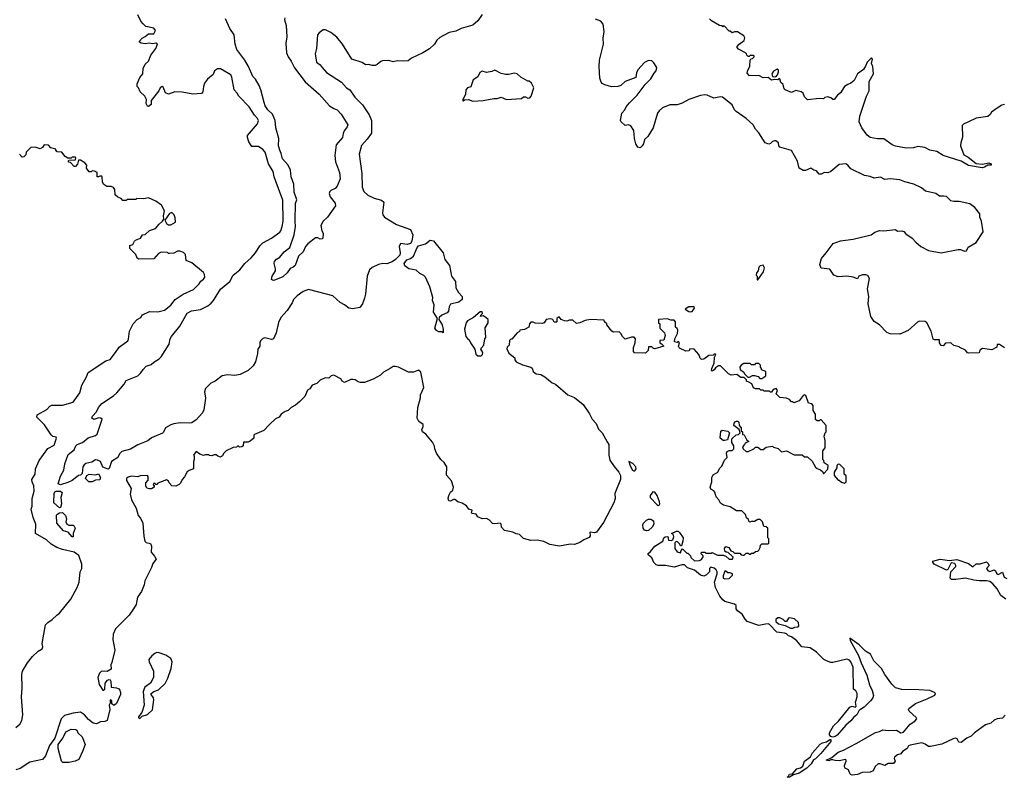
# Model space of a CAD drawing. Extents: x 1966327 to 2147849, y 395140 to 552178.
# Tile 9 of 256: x 2014780 to 2024072, y 432074 to 439227. Entities that reach past the tile are written whole.
import ezdxf

# ---------------------------------------------------------------- set-up
doc = ezdxf.new("R2010")
doc.units = 0

msp = doc.modelspace()

# ---------------------------------------------------------------- linework, layer by layer
at = {"layer": '0CON20XD'}
for points in [[(2018221.5, 437361.5), (2018335, 437292.5), (2018468.6, 437245), (2018489.1, 437195), (2018479.6, 437135), (2018469.1, 437115), (2018435.7, 437105.7), (2018375, 437113.3), (2018361.1, 437085), (2018369.7, 437025), (2018366.1, 437003.9), (2018326.9, 436963.1), (2018295, 436940.7), (2018245, 436921.5), (2018205.7, 436924.3), (2018165, 436915.7), (2018105, 436886), (2018082.5, 436865), (2018060, 436805), (2018043.8, 436636.2), (2018035, 436596.7), (2018015.4, 436544.6), (2017989.1, 436510.9), (2017925, 436497.4), (2017885, 436503.5), (2017845.9, 436535.9), (2017805, 436555.5), (2017735, 436619.4), (2017675, 436635.4), (2017505, 436678.2), (2017455, 436659.6), (2017399.5, 436620.5), (2017365, 436584.2), (2017352.9, 436555), (2017305, 436480), (2017243.4, 436416.6), (2017222.2, 436367.8), (2017200.5, 436269.5), (2017175.5, 436214.5), (2017155, 436208.1), (2017095, 436223.5), (2017075, 436216.5), (2017054.2, 436195.8), (2017046.9, 436175), (2017047.5, 436145), (2017028.8, 436115), (2017025.4, 436074.6), (2017005.6, 435995.6), (2016985, 435957.8), (2016935, 435916.4), (2016861.5, 435878.5), (2016811.7, 435868.3), (2016745, 435873.8), (2016692, 435865), (2016625, 435814.6), (2016584.2, 435795.8), (2016534.4, 435745.6), (2016525.6, 435715), (2016532.2, 435655), (2016519.2, 435545), (2016505, 435514.3), (2016445, 435448), (2016405, 435422), (2016385, 435416.2), (2016295, 435419.4), (2016235, 435412.5), (2016205, 435402.5), (2016155, 435372.5), (2016137.6, 435332.4), (2016126.9, 435323.1), (2016025, 435278), (2015988.1, 435251.9), (2015895.5, 435214.5), (2015825, 435172), (2015745, 435150), (2015722.3, 435127.7), (2015705.6, 435095), (2015646.2, 435055), (2015625, 434990), (2015615, 434982.5), (2015565, 435002.5), (2015541.4, 435055), (2015515, 435068.5), (2015495, 435070.6), (2015460.8, 435049.2), (2015404.2, 435035.8), (2015389.5, 435025), (2015377.5, 435005), (2015368.3, 434941.7), (2015355, 434927.5), (2015335, 434923.3), (2015319.1, 434910.9), (2015275, 434876), (2015235, 434858), (2015165, 434836.2), (2015144, 434845), (2015165, 434917.5), (2015198, 434975), (2015206.9, 435035), (2015239.1, 435120.9), (2015295, 435167.5), (2015311.5, 435205), (2015323.1, 435215), (2015373.1, 435235), (2015425, 435278.9), (2015495, 435302.5), (2015510, 435315), (2015557, 435457), (2015546.4, 435466.4), (2015528.3, 435468.3), (2015480.9, 435450.9), (2015460.8, 435465), (2015468, 435485), (2015506.2, 435525), (2015524.4, 435565), (2015555, 435602), (2015665.6, 435674.4), (2015697, 435703), (2015766.7, 435785), (2015785, 435820), (2015894.4, 435865.6), (2015925, 435894.2), (2015944.1, 435925.9), (2015975, 435956.2), (2016019.8, 435970.2), (2016046.2, 435995), (2016095.3, 436024.7), (2016114.7, 436045.3), (2016190, 436165), (2016201.5, 436215), (2016212.1, 436235), (2016291.1, 436335), (2016361.4, 436455), (2016401.5, 436478.5), (2016485, 436491.5), (2016555, 436524.2), (2016588.4, 436551.6), (2016610.4, 436575), (2016675, 436684.4), (2016764.3, 436755), (2016795.6, 436815), (2016856.5, 436865), (2016903.5, 436925), (2016965, 436980), (2017005.3, 437024.7), (2017047.7, 437092.3), (2017075, 437118.9), (2017155.8, 437165), (2017235, 437220.8), (2017244.7, 437235), (2017258.6, 437275), (2017266.3, 437323.7), (2017262.4, 437522.4), (2017182.6, 437742.6), (2017171.4, 437795), (2017128.9, 437865), (2017096.1, 437976.1), (2017075, 438000.8), (2017035, 438028.6), (2016971.2, 438031.2), (2016941.4, 438075), (2016929.2, 438115), (2016930.8, 438135), (2017025, 438243.8), (2017032.5, 438275), (2017024.4, 438294.4), (2016997.5, 438325), (2016946, 438405), (2016849.2, 438505), (2016833.8, 438535), (2016803.3, 438565), (2016783.3, 438685), (2016773.3, 438705), (2016675, 438762.5), (2016647, 438763), (2016620, 438745), (2016605, 438710), (2016552.5, 438665), (2016525, 438627.5), (2016513.9, 438596.1), (2016507.5, 438545), (2016495, 438530), (2016415, 438523.8), (2016315, 438543.3), (2016245, 438546.2), (2016185, 438523.3), (2016155, 438537.5), (2016135, 438590), (2016125, 438597.5), (2016107, 438583), (2016093.8, 438555), (2016022.5, 438465), (2016022.5, 438425), (2015995, 438407.5), (2015985, 438410), (2015972.5, 438435), (2015977.5, 438475), (2015960, 438505), (2015916.4, 438546.4), (2015900, 438585), (2015890, 438595), (2015888.3, 438621.7), (2015915, 438680), (2015943.3, 438716.7), (2015946.6, 438766.6), (2015963.3, 438806.7), (2015996.8, 438835), (2016018.5, 438891.5), (2016064.2, 438955), (2016079.2, 438995), (2016065, 439004.3), (2016035, 438998.8), (2016005, 439005.4), (2015965, 439000.6), (2015925.9, 439005.9), (2015910, 439015), (2015910, 439025), (2015935, 439053.8), (2015965, 439068), (2015995, 439092.5), (2016045, 439092.9), (2016063.3, 439125), (2016045.9, 439145.9), (2015971.7, 439161.7), (2015945, 439187.5), (2015923.9, 439213.9), (2015894.1, 439274.1)], [(2017283.3, 439245), (2017280.5, 439225), (2017293.6, 439173.6), (2017300.8, 439065), (2017290.9, 439005), (2017298.6, 438915), (2017313.3, 438875), (2017343.3, 438835), (2017374.1, 438774.1), (2017475, 438641.4), (2017605, 438522.5), (2017703.8, 438415), (2017745, 438387.5), (2017775, 438376), (2017812.9, 438335), (2017875.7, 438235), (2017870.8, 438215), (2017841.4, 438178.6), (2017831.7, 438151.7), (2017825, 438115.8), (2017768.1, 438045), (2017754.4, 437945), (2017759.2, 437885), (2017798.1, 437785), (2017804, 437725), (2017775, 437656.7), (2017755.8, 437634.2), (2017717.5, 437615), (2017706.4, 437603.6), (2017701.2, 437585), (2017708.8, 437555), (2017756.7, 437495), (2017759.3, 437470.7), (2017685, 437362.5), (2017643.9, 437326.1), (2017622.5, 437285), (2017630, 437235), (2017643, 437213), (2017640, 437165), (2017633.3, 437156.7), (2017615, 437156.2), (2017595, 437166), (2017572.7, 437167.3), (2017497.9, 437112.1), (2017478, 437085), (2017455.5, 437034.5), (2017410, 436995), (2017380, 436905), (2017360.7, 436889.3), (2017332, 436878), (2017305, 436836.7), (2017265, 436800), (2017180, 436765), (2017166.4, 436766.4), (2017157.5, 436775), (2017163.3, 436805), (2017193.3, 436855), (2017193.8, 436875), (2017182, 436925), (2017186.2, 436945), (2017203.3, 436965), (2017233.8, 436985), (2017275, 437034), (2017328, 437075), (2017371.9, 437195), (2017384.1, 437275.9), (2017379.2, 437325), (2017382.9, 437495), (2017396, 437525), (2017369.7, 437599.7), (2017367.5, 437675), (2017340.7, 437745), (2017336.9, 437805), (2017312.5, 437852.5), (2017260.7, 437915), (2017248.4, 437965), (2017233.9, 437995), (2017223.9, 438035), (2017225.2, 438105.2), (2017198.2, 438205), (2017190.5, 438275), (2017166.7, 438335), (2017123.1, 438375), (2017097.1, 438415), (2017085.8, 438445.8), (2017055.2, 438565.1), (2017039.2, 438605), (2017005.4, 438665.4), (2016980.5, 438690.5), (2016939.2, 438785), (2016904.6, 438845), (2016830, 438945), (2016814.5, 438995), (2016805.5, 439085.5), (2016764.4, 439145), (2016722, 439235)], [(2019143.7, 439276.3), (2019104.3, 439215.7), (2019055, 439173.9), (2018946, 439144), (2018895, 439118.2), (2018834.5, 439105.5), (2018745, 439058.2), (2018716.5, 439033.5), (2018694.7, 438995.3), (2018647.2, 438952.8), (2018585, 438913.3), (2018476.2, 438865), (2018445, 438839.4), (2018405.6, 438834.4), (2018345, 438838.8), (2018305, 438828.1), (2018265, 438841.3), (2018205, 438840.1), (2018186.7, 438833.3), (2018155, 438802.6), (2018134.6, 438794.6), (2018105, 438793.3), (2018075, 438804.3), (2018045, 438801.1), (2018013.1, 438823.1), (2017915, 438852.9), (2017825, 438997.5), (2017773.6, 439063.6), (2017715, 439105.8), (2017665, 439130), (2017645, 439130), (2017605, 439103.8), (2017592, 439085), (2017580.8, 438955), (2017567.8, 438905), (2017582.5, 438825), (2017615, 438800), (2017634.4, 438775), (2017675, 438728.6), (2017817.6, 438637.6), (2017863.3, 438585), (2017895.8, 438565), (2017943.1, 438495), (2018015, 438424.2), (2018079.6, 438329.6), (2018098.9, 438275), (2018099.1, 438155), (2018060.5, 438099.5), (2018005, 438038), (2017983, 437957), (2018009.4, 437775), (2018012.9, 437645), (2018028.8, 437605), (2018065, 437570.8), (2018125, 437542.5), (2018195, 437524), (2018217.5, 437505), (2018202.5, 437405), (2018206, 437385), (2018221.5, 437361.5)], [(2024075, 436127.5), (2024025, 436160), (2024005, 436160), (2024000, 436135), (2023955, 436110), (2023867, 436123), (2023841.7, 436108.3), (2023835, 436083.3), (2023735, 436080), (2023725, 436082.5), (2023705, 436106.7), (2023651.7, 436131.7), (2023645, 436140), (2023595, 436150), (2023567, 436177), (2023518.3, 436171.7), (2023495, 436147.5), (2023475, 436152.5), (2023460, 436175), (2023460, 436205), (2023414.2, 436204.2), (2023400, 436210), (2023381.2, 436285), (2023340, 436365), (2023323.6, 436376.4), (2023275, 436380.8), (2023255.7, 436374.3), (2023165, 436291.2), (2023085, 436258.8), (2022995, 436261.2), (2022963.8, 436273.8), (2022895.6, 436345.6), (2022845, 436377.5), (2022813.3, 436425), (2022787, 436543), (2022792.3, 436612.3), (2022780, 436685), (2022798.8, 436785), (2022785, 436813.3), (2022765, 436819.2), (2022733, 436817), (2022700, 436805), (2022685, 436780), (2022646.4, 436796.4), (2022585, 436806.7), (2022505, 436798.8), (2022462.5, 436815), (2022425, 436872.5), (2022345, 436882.5), (2022331.2, 436915), (2022346.4, 436973.6), (2022392, 437025), (2022456.2, 437115), (2022525, 437138.1), (2022645.5, 437154.5), (2022814.1, 437195.9), (2022850.3, 437219.7), (2022895, 437236.7), (2022935, 437233.8), (2023045, 437247.5), (2023065, 437230), (2023105, 437232.5), (2023125, 437227.5), (2023142.5, 437205), (2023202.5, 437165), (2023235.8, 437125.8), (2023285, 437086.2), (2023355, 437046.9), (2023475, 437024.4), (2023635, 437057.5), (2023657, 437057), (2023695, 437041.1), (2023713.8, 437045), (2023731.4, 437078.6), (2023805.7, 437124.3), (2023872.5, 437225), (2023857.5, 437325), (2023841.7, 437361.7), (2023840, 437395), (2023793, 437453), (2023745, 437488.8), (2023645, 437511.2), (2023595, 437510), (2023567.5, 437517.5), (2023525, 437556.7), (2023498.3, 437561.7), (2023460.7, 437560.7), (2023425, 437586.7), (2023328.3, 437608.3), (2023289.7, 437639.7), (2023217.5, 437675), (2023132.5, 437695), (2023085, 437715.7), (2022994.5, 437725.5), (2022945, 437717.1), (2022905, 437738.9), (2022845, 437730), (2022805, 437748), (2022752.5, 437755), (2022625, 437818.8), (2022594.4, 437855), (2022575, 437867.3), (2022515, 437860), (2022436.4, 437793.6), (2022405, 437781.2), (2022375, 437783.3), (2022345, 437770), (2022325, 437767.5), (2022300.7, 437800.7), (2022275, 437806.7), (2022245, 437823.8), (2022195, 437804), (2022175, 437803.3), (2022136.4, 437826.4), (2022121.7, 437891.7), (2022065, 437991.2), (2021954.1, 438024.1), (2021943.3, 438035), (2021940, 438065), (2021915, 438083.3), (2021903, 438083), (2021885, 438077.5), (2021865, 438057.5), (2021848.3, 438051.7), (2021815, 438066), (2021755, 438160), (2021724.2, 438194.2), (2021703.3, 438235), (2021636.2, 438295), (2021540.6, 438360.6), (2021526.6, 438376.6), (2021505, 438422.5), (2021412.5, 438495), (2021395, 438499.2), (2021330, 438485), (2021267.5, 438515), (2021245, 438518), (2021205, 438512), (2021095, 438473.8), (2021031.7, 438438.3), (2020985, 438423.8), (2020915, 438422), (2020845, 438394), (2020815, 438368), (2020799.2, 438345), (2020759.2, 438205), (2020707.5, 438125), (2020676.7, 438095), (2020666.2, 438055), (2020655, 438037.5), (2020635, 438017.5), (2020614.1, 438024.1), (2020593.3, 438055), (2020583, 438107), (2020575, 438180), (2020546.4, 438226.4), (2020525, 438233.3), (2020495, 438227.5), (2020452, 438265), (2020448.6, 438275), (2020463.8, 438345), (2020490.6, 438375), (2020504.6, 438405.4), (2020535, 438443.3), (2020606.7, 438515), (2020682.5, 438615), (2020735, 438667.5), (2020767, 438723), (2020786.1, 438743.9), (2020793.3, 438775), (2020765, 438820), (2020745, 438840), (2020715, 438842.5), (2020677, 438823), (2020615, 438752.5), (2020600, 438725), (2020595, 438680), (2020495, 438642.5), (2020453.9, 438606.1), (2020425, 438596.2), (2020365, 438594), (2020300.8, 438610.8), (2020277.5, 438625), (2020266.4, 438636.4), (2020253.9, 438673.9), (2020248, 438785), (2020252.5, 438845), (2020290, 438995), (2020286.1, 439053.9), (2020295.8, 439115), (2020286.7, 439185), (2020263.6, 439213.6), (2020215, 439231.2)], [(2021795, 438677.5), (2021755, 438700), (2021666.1, 438696.1), (2021645, 438722.5), (2021650.5, 438749.5), (2021670, 438785), (2021672.5, 438847.5), (2021681.7, 438858.3), (2021695, 438860), (2021710, 438875), (2021710, 438885), (2021705, 438890), (2021675, 438890), (2021665, 438880), (2021655, 438880), (2021641.7, 438891.7), (2021640, 438905), (2021630, 438915), (2021565, 438950), (2021550, 438965), (2021550, 438975), (2021570, 438995), (2021618.3, 439031.7), (2021622.5, 439055), (2021612.5, 439075), (2021555, 439112.5), (2021527, 439113), (2021503, 439103), (2021485, 439120), (2021475, 439120), (2021428.3, 439168.3), (2021415, 439160), (2021408.3, 439168.3), (2021385, 439172.5), (2021310, 439215), (2021290, 439235)], [(2024075, 438426.2), (2024049.3, 438420.7), (2023993.9, 438386.1), (2023952.5, 438355), (2023937.7, 438332.3), (2023915, 438313.3), (2023805, 438296.7), (2023732.5, 438262.5), (2023687.7, 438242.3), (2023675, 438227.5), (2023677.5, 438117.5), (2023661.4, 438065), (2023658.8, 438035), (2023690.7, 437950.7), (2023730.7, 437930.7), (2023805, 437868), (2023865, 437862), (2023925, 437876), (2023947.5, 437865), (2023947, 437853), (2023915, 437852.5), (2023885, 437833.8), (2023861.7, 437828.3), (2023735, 437850), (2023665, 437892.5), (2023495, 437943.8), (2023433.6, 437983.6), (2023370, 437995), (2023321.7, 438021.7), (2023255, 438030), (2023215, 438016.7), (2023145, 438015.7), (2023044.2, 438034.2), (2023015, 438046.2), (2022935, 438102.5), (2022875, 438102.5), (2022805, 438115.8), (2022777.5, 438137.5), (2022727.5, 438205), (2022702.3, 438262.3), (2022708.6, 438315), (2022771.2, 438505), (2022796.7, 438555), (2022797.5, 438645), (2022836.7, 438715), (2022832.5, 438785), (2022817.5, 438815), (2022826.7, 438855), (2022818.3, 438868.3), (2022777.5, 438825), (2022762.7, 438787.3), (2022741.7, 438758.3), (2022686.7, 438715), (2022655.9, 438654.1), (2022625, 438627.5), (2022595, 438616.7), (2022564.1, 438595.9), (2022525, 438536.7), (2022496.7, 438515), (2022465, 438472.5), (2022453, 438473), (2022435, 438490), (2022405, 438500), (2022378.3, 438491.7), (2022365, 438480), (2022325, 438482.5), (2022215, 438470), (2022185, 438500), (2022172.3, 438532.3), (2022156, 438546), (2022105, 438560), (2022065, 438541.2), (2022004.2, 438564.2), (2021994, 438575), (2021984.2, 438614.2), (2021962.5, 438635), (2021955, 438670), (2021945, 438670), (2021935, 438660), (2021905, 438662.5), (2021875, 438656.7), (2021842.3, 438682.3), (2021795, 438677.5)], [(2021915, 438686.7), (2021932.5, 438707.5), (2021942, 438735), (2021940, 438750), (2021929.3, 438759.3), (2021895, 438740.8), (2021876.9, 438715), (2021885, 438691.2), (2021915, 438686.7)], [(2019055, 438457.5), (2019155, 438463.3), (2019255, 438482.5), (2019285, 438482.5), (2019325, 438496.2), (2019375, 438473.8), (2019515, 438482.5), (2019535, 438497.5), (2019555, 438497.5), (2019575, 438487.5), (2019595, 438490), (2019606.4, 438503.6), (2019632.5, 438585), (2019609.3, 438629.3), (2019587, 438647), (2019575, 438647.5), (2019510, 438685), (2019475, 438717.5), (2019445, 438722.5), (2019395, 438710), (2019365, 438710), (2019325, 438720), (2019265, 438750), (2019235, 438737.5), (2019185, 438728.8), (2019145, 438740.8), (2019122.1, 438727.9), (2019103, 438687), (2019059.3, 438660.7), (2019036.4, 438593.6), (2019005, 438582.5), (2018990, 438565), (2018987.5, 438525), (2018960, 438465), (2018965, 438460), (2018978.3, 438471.7), (2019015, 438472.5), (2019055, 438457.5)], [(2015131.4, 433605), (2015155.5, 433624.5), (2015262.7, 433755), (2015323.3, 433865), (2015340, 433915), (2015351.3, 434015), (2015367, 434045), (2015366.6, 434086.6), (2015337.4, 434167.4), (2015295, 434198.9), (2015185, 434225.2), (2015131.9, 434245), (2015075.8, 434275), (2015034, 434315), (2014928.5, 434375), (2014932.5, 434465), (2014906.5, 434526.5), (2014890, 434605), (2014898.3, 434635), (2014897.2, 434705), (2014917.9, 434775), (2014914.6, 434825), (2014896.7, 434865), (2014894.5, 434885), (2014926.1, 434936.1), (2014930, 434985), (2014965, 435065.7), (2015045, 435178.8), (2015105, 435210), (2015127.3, 435275), (2015122.9, 435285), (2015093.1, 435293.1), (2015076.6, 435306.6), (2015015, 435401.5), (2014942, 435475), (2014944, 435495), (2015035, 435546.2), (2015065, 435578.8), (2015082.5, 435587.5), (2015185, 435586.5), (2015284, 435615), (2015347.1, 435705), (2015365.6, 435775), (2015412, 435855), (2015428, 435895), (2015592.4, 436007.6), (2015635, 436017.5), (2015683.8, 436085), (2015720, 436135), (2015800, 436195), (2015808.3, 436211.7), (2015816, 436285), (2015850, 436355), (2015890, 436395), (2015924.2, 436415.8), (2015940.5, 436439.5), (2016005, 436473.3), (2016085, 436468.8), (2016147.5, 436485), (2016207.6, 436532.4), (2016246.2, 436585), (2016323.1, 436636.9), (2016419.1, 436680.9), (2016475, 436732.5), (2016490.7, 436759.3), (2016515, 436777.5), (2016526.2, 436795), (2016525, 436820), (2016515, 436840), (2016405, 436932.5), (2016350, 436955), (2016345, 437010), (2016325, 437030), (2016291.7, 437041.7), (2016268.3, 437041.7), (2016235, 437022.5), (2016195, 437020), (2016185, 437020), (2016175, 437030), (2016115, 437032.5), (2016090.7, 437019.3), (2016045, 436970), (2015905, 436967.5), (2015890, 436975), (2015875, 437010), (2015818.3, 437068.3), (2015820, 437095), (2015846.4, 437103.6), (2015862.5, 437135), (2015873, 437147), (2015920, 437165), (2015940, 437195), (2015965, 437200), (2016005, 437237.5), (2016062.5, 437255), (2016095, 437296.7), (2016126.4, 437323.6), (2016140, 437345), (2016137.5, 437375), (2016146.1, 437423.9), (2016120, 437475), (2016065, 437513.3), (2015995, 437546.7), (2015953, 437537), (2015885, 437537.5), (2015875, 437530), (2015795, 437530), (2015785, 437520), (2015755, 437520), (2015738.3, 437538.3), (2015705, 437550), (2015680, 437575), (2015677.5, 437625), (2015665, 437642.5), (2015645, 437652.5), (2015603, 437653), (2015575, 437670), (2015563, 437693), (2015560, 437745), (2015555, 437750), (2015535, 437750), (2015525, 437742.5), (2015510, 437745), (2015510, 437785), (2015487, 437797), (2015465, 437800), (2015455, 437790), (2015435, 437790), (2015410, 437825), (2015412.5, 437855), (2015396.1, 437876.1), (2015355, 437900), (2015335, 437900), (2015327, 437863), (2015308.3, 437841.7), (2015295, 437840), (2015258.3, 437878.3), (2015241.7, 437881.7), (2015240, 437895), (2015245, 437900), (2015307.5, 437902.5), (2015310, 437925), (2015305, 437930), (2015275, 437930), (2015265, 437920), (2015235, 437920), (2015210, 437935), (2015177, 437977), (2015135, 437980), (2015120, 437995), (2015120, 438005), (2015075, 438017.5), (2015051.7, 438041.7), (2015010, 438045), (2014995, 438020), (2014975, 438007.5), (2014925, 438022.5), (2014885, 438020), (2014840, 437975), (2014838.3, 437951.7), (2014818.3, 437931.7), (2014805, 437930), (2014778.3, 437958.3)], [(2016205, 437290), (2016250, 437315), (2016247.5, 437355), (2016237.5, 437385), (2016215, 437406.7), (2016194.1, 437395.9), (2016150, 437335), (2016165, 437302.5), (2016185, 437290), (2016205, 437290)], [(2018775, 436270), (2018765, 436280), (2018735, 436280), (2018715, 436292.5), (2018697.5, 436315), (2018722.5, 436405), (2018684, 436465), (2018692.5, 436535), (2018676.2, 436575), (2018679.2, 436605), (2018651.4, 436705), (2018610, 436795), (2018592.5, 436812.5), (2018555, 436831.4), (2018522.4, 436862.4), (2018453.8, 436875), (2018415, 436903.8), (2018410, 436925), (2018435, 436960), (2018468.3, 436971.7), (2018496.9, 436993.1), (2018530.8, 437075), (2018545, 437092), (2018609.5, 437110.5), (2018655, 437146.7), (2018685, 437138.8), (2018775, 437026), (2018792.2, 436962.2), (2018837.5, 436905), (2018853.8, 436805), (2018892.9, 436755), (2018895.8, 436695.8), (2018921.2, 436651.2), (2018955, 436612.5), (2018956, 436585), (2018925, 436560), (2018845, 436541.2), (2018833, 436517), (2018825.5, 436474.5), (2018815, 436460), (2018762.9, 436437.1), (2018740, 436415), (2018736.7, 436395), (2018768.6, 436345), (2018776.4, 436303.6), (2018775, 436270)], [(2021745, 436770), (2021800, 436845), (2021810, 436885), (2021795, 436910), (2021768.3, 436901.7), (2021755, 436890), (2021750, 436855), (2021733, 436837), (2021730, 436815), (2021740, 436805), (2021740, 436770), (2021745, 436770)], [(2019135, 436052.5), (2019147.5, 436065), (2019150, 436085), (2019132.5, 436115), (2019133.6, 436126.4), (2019160, 436155), (2019170, 436215), (2019180, 436225), (2019173.6, 436316.4), (2019202.5, 436365), (2019200, 436395), (2019180, 436415), (2019155, 436430), (2019130, 436425), (2019131.7, 436438.3), (2019147.5, 436452.5), (2019145, 436470), (2019125, 436470), (2019063.8, 436416.2), (2019006.2, 436385), (2018994, 436365), (2018978, 436305), (2018991.2, 436235), (2019005, 436216.2), (2019023.3, 436205), (2019033.3, 436175), (2019076.1, 436116.1), (2019085, 436070), (2019105, 436052.5), (2019135, 436052.5)], [(2021115, 436468.8), (2021125, 436473.3), (2021147.5, 436505), (2021145, 436516.7), (2021093.9, 436516.1), (2021060, 436495), (2021095, 436473.3), (2021115, 436468.8)], [(2021660, 435805), (2021640, 435815), (2021638.3, 435828.3), (2021618.3, 435848.3), (2021585, 435850), (2021547, 435877), (2021495, 435870), (2021470, 435885), (2021395, 435960), (2021375, 435957.5), (2021345, 435940), (2021335, 435920), (2021315, 435910), (2021310, 435915), (2021312.5, 435935), (2021333.3, 435985), (2021338.3, 436041.7), (2021350, 436065), (2021345, 436070), (2021335, 436070), (2021325, 436060), (2021285, 436057.5), (2021235, 436022.5), (2021215, 436020), (2021201.7, 436031.7), (2021190, 436065), (2021145, 436117.5), (2021105, 436120), (2021098.3, 436101.7), (2021065, 436097.5), (2021007, 436127), (2020997.5, 436145), (2021007.5, 436175), (2020998.3, 436188.3), (2020985, 436180), (2020960, 436185), (2020962.5, 436215), (2020987.5, 436265), (2020990, 436295), (2020985, 436310), (2020970, 436325), (2020970, 436375), (2020955, 436390), (2020925, 436390), (2020895, 436402.5), (2020810, 436395), (2020810, 436365), (2020820, 436355), (2020820, 436315), (2020865, 436270), (2020872.5, 436245), (2020858.3, 436201.7), (2020821.7, 436198.3), (2020820, 436175), (2020838.3, 436168.3), (2020860, 436145), (2020775, 436120), (2020761.7, 436121.7), (2020745, 436137.5), (2020713, 436137), (2020710, 436105), (2020685, 436080), (2020581.7, 436081.7), (2020573.6, 436093.6), (2020573, 436133), (2020587.5, 436175), (2020590, 436215), (2020578.3, 436228.3), (2020555, 436230), (2020495, 436210), (2020467.5, 436235), (2020453.8, 436265), (2020438.6, 436278.6), (2020385, 436277.5), (2020367, 436287), (2020320, 436345), (2020320, 436355), (2020300, 436375), (2020295, 436390), (2020167, 436397), (2020115, 436387.5), (2020066.2, 436363.8), (2020035, 436360), (2020001.7, 436391.7), (2019968.3, 436391.7), (2019945, 436380), (2019923, 436383), (2019890, 436395), (2019875, 436420), (2019865, 436420), (2019850, 436405), (2019850, 436375), (2019845, 436370), (2019825, 436370), (2019810, 436395), (2019785, 436403.3), (2019750, 436395), (2019730, 436365), (2019711.7, 436358.3), (2019645, 436362.5), (2019625, 436372.5), (2019605, 436372.5), (2019592.5, 436355), (2019586.4, 436323.6), (2019545, 436302.5), (2019500, 436295), (2019496.4, 436283.6), (2019475, 436270), (2019425, 436210), (2019415, 436210), (2019401.7, 436198.3), (2019400, 436155), (2019380, 436135), (2019378.3, 436118.3), (2019395, 436080), (2019452.5, 436035), (2019452.5, 436015), (2019465, 435997.5), (2019525, 435967.5), (2019605, 435947.5), (2019616.2, 435936.2), (2019626.4, 435906.4), (2019641.7, 435891.7), (2019655, 435883.8), (2019698, 435878), (2019735, 435856.7), (2019805, 435798.8), (2019836.1, 435786.1), (2019952.5, 435685), (2020015, 435660), (2020096.2, 435595), (2020157.5, 435505), (2020184, 435455), (2020220, 435415), (2020241.3, 435361.3), (2020275.8, 435325), (2020325, 435242), (2020341.4, 435215), (2020338.8, 435115), (2020349.3, 435069.3), (2020388.9, 435008.9), (2020435.4, 434955), (2020448.6, 434925), (2020450, 434885), (2020396.2, 434753.8), (2020400.6, 434705), (2020387.1, 434665), (2020289.3, 434480.7), (2020225, 434390), (2020205, 434382.5), (2020165, 434390), (2020160, 434385), (2020162.5, 434355), (2020153, 434337), (2020103.9, 434316.1), (2020065, 434290), (2020015, 434273.3), (2019975, 434276.2), (2019875, 434256.7), (2019782.7, 434272.7), (2019725, 434302), (2019665, 434312), (2019605, 434311.2), (2019535, 434328.8), (2019496.5, 434366.5), (2019464.1, 434374.1), (2019435, 434390), (2019355, 434403.3), (2019326.2, 434435), (2019323.8, 434465), (2019315, 434473.8), (2019265, 434466.7), (2019241.2, 434471.2), (2019215, 434502.5), (2019185, 434517.5), (2019143, 434513), (2019105, 434532.5), (2019088.3, 434558.3), (2019050, 434565), (2019040, 434575), (2019048.3, 434581.7), (2019050, 434595), (2019020, 434605), (2018996.4, 434636.4), (2018955, 434663.3), (2018916.4, 434676.4), (2018886.4, 434696.4), (2018873.6, 434696.4), (2018845, 434680), (2018830, 434685), (2018822.5, 434705), (2018830, 434735), (2018844.2, 434765.8), (2018866.2, 434785), (2018873.8, 434815), (2018853.6, 434873.6), (2018808.3, 434928.3), (2018810, 435005), (2018785, 435047.5), (2018753.3, 435075), (2018712.5, 435135), (2018697.5, 435175), (2018695, 435200), (2018675, 435237.5), (2018613, 435313), (2018582.5, 435335), (2018576.7, 435355), (2018588.8, 435385), (2018586.2, 435405), (2018547.5, 435435), (2018530, 435465), (2018536.7, 435565), (2018563, 435657), (2018563.6, 435686.4), (2018592.5, 435755), (2018565, 435900), (2018545, 435917.5), (2018495, 435900), (2018450.7, 435900.7), (2018355, 435947.5), (2018325, 435952.5), (2018305, 435952.5), (2018276.7, 435933.3), (2018215, 435900), (2018185, 435872.5), (2018116.1, 435833.9), (2018035, 435802.5), (2017995, 435802.5), (2017975, 435807.5), (2017945, 435826.7), (2017925, 435830), (2017905, 435830), (2017845, 435802.5), (2017823.6, 435813.6), (2017810, 435835), (2017745, 435870), (2017720, 435865), (2017697, 435843), (2017663, 435847), (2017617, 435823), (2017585, 435792.5), (2017540, 435775), (2017518.3, 435741.7), (2017495, 435730), (2017470.7, 435669.3), (2017425, 435622.5), (2017383, 435587), (2017342.5, 435565), (2017315, 435537.5), (2017285, 435526.7), (2017248.3, 435501.7), (2017227.5, 435475), (2017195, 435457.5), (2017135, 435403.3), (2017085, 435347.5), (2016995, 435310), (2016990, 435305), (2016990, 435275), (2016955, 435247.5), (2016935, 435237.5), (2016891.7, 435238.3), (2016890, 435205), (2016877, 435193), (2016855, 435190), (2016845, 435200), (2016835, 435200), (2016827.5, 435192.5), (2016795, 435187.5), (2016730, 435155), (2016705, 435130), (2016695, 435110), (2016675, 435097.5), (2016650, 435105), (2016635, 435120), (2016615, 435120), (2016595, 435110), (2016573, 435113), (2016565, 435120), (2016535, 435120), (2016515, 435112.5), (2016480, 435125), (2016445, 435150), (2016420, 435115), (2016427.5, 435105), (2016427.5, 435075), (2016420, 435055), (2016420, 434985), (2016378.3, 434971.7), (2016360.7, 434959.3), (2016335, 434910), (2016313, 434887), (2016298.3, 434851.7), (2016285, 434837.5), (2016255, 434822.5), (2016215, 434827.5), (2016190, 434855), (2016185, 434870), (2016165, 434882.5), (2016085, 434850), (2016075, 434840), (2016065, 434840), (2016055, 434850), (2016041.7, 434848.3), (2016040, 434835), (2016048.3, 434828.3), (2016050, 434815), (2016025, 434797.5), (2016005, 434797.5), (2015980, 434805), (2015970, 434825), (2015970, 434855), (2015991.7, 434878.3), (2015992.5, 434915), (2015985, 434922.5), (2015918.3, 434921.7), (2015895, 434910), (2015835.8, 434915.8), (2015803, 434907), (2015787.5, 434895), (2015787.1, 434877.1), (2015831.2, 434801.2), (2015824.1, 434745.9), (2015833.8, 434695), (2015878.8, 434615), (2015896.7, 434545), (2015920.5, 434520.5), (2015942.9, 434475), (2015951.8, 434351.8), (2015961.4, 434305), (2015975, 434290.8), (2016015, 434282.5), (2016023.8, 434255), (2016020.9, 434200.9), (2016053.2, 434163.2), (2016066.7, 434135), (2016036.2, 434093.8), (2016023.3, 434055), (2015962.1, 433927.9), (2015955, 433890), (2015930.7, 433829.3), (2015890.5, 433775), (2015878.9, 433705), (2015855.7, 433664.3), (2015812.1, 433605), (2015685, 433475.4), (2015660.8, 433425), (2015657.9, 433375), (2015677.3, 433275), (2015651, 433159), (2015640.2, 433135), (2015644.8, 433095), (2015605, 433072.9), (2015565, 433076.7), (2015548, 433072), (2015533.9, 433056.1), (2015516.9, 433015), (2015528.9, 432948.9), (2015565, 432895.7), (2015575, 432895.7), (2015583, 432907), (2015587.2, 432962.8), (2015608.1, 432991.9), (2015625, 432998.9), (2015635, 432994.4), (2015640.6, 432980.6), (2015643.6, 432923.6), (2015695, 432920), (2015715, 432910), (2015725, 432896.7), (2015732.9, 432875), (2015731.4, 432855), (2015695, 432770), (2015675, 432754), (2015664.3, 432754.3), (2015650.7, 432769.3), (2015648.8, 432795), (2015634.3, 432805), (2015633.3, 432775), (2015625.6, 432754.4), (2015631.8, 432715), (2015605, 432610), (2015585, 432600.8), (2015541.8, 432598.2), (2015505, 432580), (2015475, 432585.7), (2015430.7, 432620.7), (2015393.1, 432665), (2015355, 432688.5), (2015285, 432681.2), (2015203.8, 432656.2), (2015172.1, 432625), (2015111.5, 432445), (2015060.9, 432375), (2015022.3, 432277.7), (2014995, 432242.8), (2014875, 432217.1), (2014783.6, 432156.4), (2014745, 432143.1)], [(2021785, 435840), (2021820, 435865), (2021820, 435905), (2021781.7, 435921.7), (2021780, 435935), (2021770, 435945), (2021770, 435965), (2021755, 435980), (2021725, 435980), (2021715, 435970), (2021685, 435970), (2021675, 435980), (2021615, 435982.5), (2021587.5, 435965), (2021577.5, 435945), (2021580, 435925), (2021615, 435900), (2021620, 435885), (2021651.7, 435851.7), (2021667, 435853), (2021695, 435867.5), (2021715, 435867.5), (2021748.3, 435858.3), (2021765, 435840), (2021785, 435840)], [(2024080.1, 432659.9), (2024055, 432631.1), (2024005, 432625.8), (2023975.6, 432615), (2023943.8, 432586.2), (2023895, 432569.5), (2023790.4, 432495), (2023757.9, 432462.1), (2023717.4, 432442.6), (2023665, 432402.9), (2023641.2, 432405), (2023627.5, 432437.5), (2023615, 432444), (2023595, 432440), (2023482.1, 432387.9), (2023375, 432363.5), (2023355, 432365.5), (2023326.6, 432386.6), (2023295, 432399.8), (2023182.2, 432377.8), (2023169, 432371), (2023155, 432344.8), (2023112, 432318), (2023095, 432294.5), (2023065, 432286.2), (2023036, 432265), (2023031.7, 432251.7), (2023043.3, 432225), (2023026.7, 432205), (2022975, 432203.3), (2022945, 432186.7), (2022901.7, 432201.7), (2022880.2, 432199.8), (2022853.2, 432176.8), (2022835.8, 432135), (2022805, 432122.2), (2022731.7, 432118.3), (2022685, 432101.2), (2022635, 432093.3), (2022620.7, 432100.7), (2022607, 432127), (2022600, 432145), (2022570.7, 432160.7), (2022563, 432173), (2022563, 432187), (2022580, 432225), (2022580, 432235), (2022571.7, 432241.7), (2022515, 432230), (2022475, 432232.5), (2022455, 432240), (2022435, 432240), (2022415, 432230), (2022390, 432235), (2022445, 432260), (2022505, 432312), (2022555, 432330.8), (2022675, 432392), (2022855, 432495.7), (2022895, 432505.8), (2022925, 432523.1), (2022975, 432517.1), (2023055, 432519.8), (2023095, 432494.7), (2023121.2, 432498.8), (2023183.2, 432575), (2023227.5, 432605), (2023245.7, 432625), (2023239.7, 432639.7), (2023175, 432699.2), (2023168.1, 432715), (2023171.4, 432725), (2023235, 432771.1), (2023345.4, 432814.6), (2023415, 432851.2), (2023421.2, 432865), (2023413.8, 432875), (2023367.6, 432892.4), (2023265, 432901.4), (2023105, 432904.4), (2023045, 432919.2), (2023010.9, 432955), (2022945, 433044.5), (2022911.4, 433101.4), (2022840, 433175), (2022807.7, 433237.7), (2022763.1, 433265), (2022702, 433325), (2022613.3, 433386.7), (2022617.5, 433365), (2022695.7, 433225), (2022720, 433155), (2022775, 433040), (2022798.3, 432948.3), (2022823.8, 432895), (2022837.5, 432845), (2022830.6, 432825), (2022808.2, 432795), (2022748, 432735), (2022715.7, 432715), (2022702.5, 432707.5), (2022679.6, 432665), (2022649.8, 432640.2), (2022625, 432608.2), (2022575, 432567.1), (2022495, 432473.3), (2022475, 432458.1), (2022455, 432452), (2022435, 432460), (2022422.5, 432475), (2022421.2, 432495), (2022461.2, 432558.8), (2022507.2, 432602.8), (2022614.6, 432735.4), (2022635, 432744.4), (2022665, 432737.5), (2022672.5, 432745), (2022668.8, 432785), (2022682.5, 432835), (2022682.5, 432865), (2022669.3, 432889.3), (2022650, 432905), (2022645.8, 433115), (2022624.5, 433165), (2022610.2, 433180.2), (2022585, 433191.1), (2022455, 433156.7), (2022435, 433157.5), (2022395, 433172.5), (2022370, 433185), (2022300, 433255), (2022240, 433295), (2022160, 433305), (2022113, 433363), (2022065, 433400), (2022035, 433410), (2022015, 433430), (2021996.4, 433436.4), (2021925, 433443.8), (2021855, 433517.5), (2021845, 433522.5), (2021819.3, 433520.7), (2021755, 433507.5), (2021646.4, 433546.4), (2021626.4, 433566.4), (2021597.5, 433615), (2021552.5, 433645), (2021542.5, 433665), (2021540, 433695), (2021525, 433710), (2021435, 433732.5), (2021415, 433750), (2021387.5, 433785), (2021347.5, 433865), (2021337.5, 433915), (2021363.3, 433995), (2021363, 434013), (2021353, 434033), (2021335, 434050), (2021302.5, 434057.5), (2021290, 434045), (2021290, 434015), (2021260, 433985), (2021235, 433972.5), (2021205, 433983.3), (2021148.3, 434028.3), (2021083, 434053), (2021055, 434080), (2021028.3, 434081.7), (2020955, 434057.5), (2020875, 434072.5), (2020805, 434072.5), (2020785, 434080), (2020765, 434102.5), (2020746.2, 434145), (2020715, 434170), (2020708.8, 434185), (2020734.4, 434205.6), (2020775, 434255.7), (2020848.8, 434305), (2020860, 434335), (2020872, 434345), (2020897.5, 434347.5), (2020903.3, 434313.3), (2020929.3, 434310.7), (2020943, 434317), (2020953.3, 434345), (2020948.3, 434368.3), (2020930, 434375), (2020977, 434397), (2020995, 434397.5), (2021007.5, 434385), (2021040, 434335), (2021037.5, 434305), (2021025, 434260), (2021015, 434260), (2021010, 434275), (2020987, 434297), (2020975, 434300), (2020963, 434287), (2020961.2, 434235), (2020984.1, 434204.1), (2021017, 434193), (2021023, 434217), (2021035, 434230), (2021075, 434190), (2021085, 434190), (2021110, 434165), (2021115, 434150), (2021148.3, 434118.3), (2021195, 434120), (2021215, 434130), (2021230, 434155), (2021230, 434165), (2021210, 434185), (2021215, 434200), (2021245, 434200), (2021255, 434190), (2021305, 434190), (2021315, 434197.5), (2021365, 434170), (2021423, 434173), (2021443, 434163), (2021475, 434133.3), (2021507.5, 434132.5), (2021511.7, 434151.7), (2021503, 434163), (2021467.5, 434197.5), (2021448.3, 434198.3), (2021435, 434210), (2021432.5, 434235), (2021445, 434252.5), (2021473, 434243), (2021491.7, 434211.7), (2021510, 434205), (2021525, 434190), (2021575, 434190), (2021590, 434175), (2021605, 434170), (2021617, 434173), (2021635, 434190), (2021655, 434190), (2021665, 434180), (2021675, 434180), (2021685, 434190), (2021705, 434190), (2021723, 434207), (2021745, 434210), (2021755, 434220), (2021767, 434243), (2021770, 434265), (2021785, 434280), (2021845, 434280), (2021850, 434285), (2021850, 434325), (2021840, 434335), (2021840, 434425), (2021825, 434440), (2021801.7, 434441.7), (2021790, 434485), (2021778.3, 434498.3), (2021767, 434507), (2021745, 434507.5), (2021715, 434490), (2021685, 434490), (2021671.7, 434481.7), (2021661.7, 434491.7), (2021658.3, 434508.3), (2021640, 434525), (2021630, 434555), (2021595, 434590), (2021545, 434590), (2021485, 434627.5), (2021423, 434643), (2021393.6, 434663.6), (2021377.5, 434695), (2021353, 434723), (2021340, 434765), (2021329.3, 434779.3), (2021302.5, 434795), (2021297.5, 434815), (2021312.5, 434865), (2021312.5, 434905), (2021325, 434930), (2021370, 434955), (2021385, 434990), (2021407, 435013), (2021431.7, 435068.3), (2021457.5, 435095), (2021450, 435135), (2021455, 435150), (2021475, 435160), (2021505, 435160), (2021520, 435175), (2021520, 435205), (2021500, 435235), (2021501.7, 435268.3), (2021541.7, 435308.3), (2021565, 435310), (2021580, 435325), (2021568.3, 435358.3), (2021520, 435395), (2021523.8, 435416.2), (2021530.5, 435429.5), (2021545, 435436.2), (2021556, 435436), (2021566.4, 435426.4), (2021570, 435395), (2021590, 435375), (2021590, 435345), (2021600, 435335), (2021601.7, 435311.7), (2021618.3, 435308.3), (2021637.5, 435265), (2021660, 435245), (2021625, 435230), (2021620, 435215), (2021600, 435195), (2021607.5, 435175), (2021635, 435151.2), (2021655, 435150), (2021707.5, 435175), (2021725, 435190), (2021745, 435190), (2021775, 435170), (2021795, 435170), (2021825, 435192.5), (2021885, 435200), (2021895, 435190), (2021937, 435177), (2021968.3, 435148.3), (2022015, 435157.5), (2022088.3, 435118.3), (2022165, 435120), (2022185, 435100), (2022215, 435100), (2022258.3, 435058.3), (2022291.7, 435001.7), (2022305, 434990), (2022338.3, 434978.3), (2022358.3, 434958.3), (2022365, 434940), (2022407, 434983), (2022408.3, 435018.3), (2022371.7, 435041.7), (2022370, 435065), (2022360, 435075), (2022360, 435155), (2022380, 435185), (2022382.5, 435255), (2022372.5, 435295), (2022380, 435325), (2022390, 435335), (2022390, 435395), (2022345, 435450), (2022335, 435450), (2022325, 435440), (2022305, 435440), (2022291.7, 435451.7), (2022291.7, 435501.7), (2022268.3, 435538.3), (2022267.5, 435585), (2022255, 435600), (2022225, 435607.5), (2022198.6, 435678.6), (2022185, 435684.3), (2022175, 435680), (2022135, 435627.5), (2022085, 435610), (2022075, 435620), (2022065, 435620), (2022045, 435640), (2022015, 435652.5), (2021955, 435660), (2021920, 435695), (2021932.5, 435725), (2021920, 435745), (2021890, 435735), (2021875, 435710), (2021865, 435710), (2021855, 435720), (2021805, 435720), (2021795, 435730), (2021775, 435730), (2021761.7, 435741.7), (2021725, 435742.5), (2021705, 435750), (2021688.3, 435788.3), (2021660, 435805)], [(2021435, 435253.3), (2021420, 435255), (2021390, 435275), (2021398.3, 435341.7), (2021408.3, 435351.7), (2021461.7, 435341.7), (2021480, 435325), (2021458.3, 435261.7), (2021435, 435253.3)], [(2020575, 434966.7), (2020585, 434967.3), (2020596.3, 434985), (2020593.9, 435005), (2020565, 435036.6), (2020530, 435055), (2020542.4, 435015), (2020564.2, 434975), (2020575, 434966.7)], [(2022565, 434850), (2022580, 434865), (2022580, 434920), (2022560, 434935), (2022560, 434985), (2022518.3, 435028.3), (2022505, 435030), (2022491.7, 435018.3), (2022490, 434995), (2022467.5, 434955), (2022467.5, 434925), (2022505, 434880), (2022515, 434880), (2022535, 434860), (2022565, 434850)], [(2015465, 434862.5), (2015433.3, 434863.3), (2015400, 434895), (2015412.5, 434925), (2015435, 434936.7), (2015495, 434930), (2015525, 434940), (2015542.5, 434905), (2015536.4, 434883.6), (2015495, 434880), (2015465, 434862.5)], [(2015155, 434617.5), (2015104, 434665), (2015106, 434755), (2015111.7, 434768.3), (2015125, 434775.8), (2015165, 434776), (2015182.3, 434762.3), (2015168.1, 434715), (2015176.2, 434655), (2015165, 434620), (2015155, 434617.5)], [(2020805, 434640), (2020815, 434642.5), (2020822.5, 434655), (2020819.2, 434675), (2020794.5, 434735), (2020774.4, 434765), (2020755, 434768.6), (2020730, 434735), (2020731.3, 434715), (2020795, 434646.2), (2020805, 434640)], [(2015285, 434343.3), (2015275, 434344), (2015238.6, 434388.6), (2015195, 434400.6), (2015131.9, 434475), (2015128, 434545), (2015131.2, 434555), (2015155, 434572), (2015185, 434574), (2015212.5, 434545), (2015222, 434515), (2015215.8, 434485), (2015226, 434465), (2015245, 434455.6), (2015284.1, 434454.1), (2015293.8, 434445), (2015303.3, 434425), (2015286.2, 434375), (2015285, 434343.3)], [(2020695, 434400.5), (2020675, 434408.6), (2020664.5, 434425), (2020661.4, 434458.6), (2020666.2, 434473.8), (2020695, 434502.5), (2020715, 434512.5), (2020735, 434512.5), (2020762.5, 434495), (2020763.8, 434465), (2020750, 434435), (2020715, 434404.5), (2020695, 434400.5)], [(2024085.2, 433755), (2024040.6, 433790.6), (2024005.5, 433855), (2023965, 433900.8), (2023935, 433923.8), (2023905, 433930), (2023835, 433927.9), (2023785, 433934.5), (2023705, 433954.4), (2023615, 433941.1), (2023573.2, 433943.2), (2023562, 433955), (2023566.7, 434015), (2023613.2, 434065), (2023615.3, 434075.3), (2023605, 434092.7), (2023571.7, 434098.3), (2023540, 434035), (2023525, 434029.4), (2023410, 434085), (2023396.7, 434105), (2023397.5, 434115), (2023467.5, 434135), (2023555, 434120), (2023625, 434130), (2023735, 434092.5), (2023775, 434060.6), (2023805, 434088.9), (2023845, 434089.2), (2023905, 434107.5), (2023917.3, 434097.3), (2023928.2, 434075), (2023904, 434045), (2023915, 434026.5), (2023935, 434017.5), (2023975, 434032.5), (2023987.5, 434025), (2024002.5, 433995), (2024015, 433990), (2024055, 434010.8), (2024071.1, 433965), (2024095, 433952.6)], [(2021435, 433947.5), (2021475, 433950), (2021508.3, 433981.7), (2021507.5, 433995), (2021485, 434003.8), (2021463.6, 434003.6), (2021445, 434020), (2021435, 434020), (2021417.5, 433975), (2021420, 433955), (2021435, 433947.5)], [(2014744.3, 432545), (2014782.7, 432575), (2014800.9, 432609.1), (2014810.4, 432665), (2014797.5, 432835), (2014803.5, 432915), (2014801.9, 433045), (2014807.1, 433075), (2014855, 433154.2), (2014902.2, 433215), (2014955.6, 433265), (2014993.4, 433286.6), (2014998.3, 433305), (2014992.2, 433337.8), (2015025, 433512.5), (2015045, 433536.7), (2015086.4, 433563.6), (2015131.4, 433605)], [(2022075, 433481.2), (2022095, 433492.5), (2022125, 433494), (2022134.3, 433505.7), (2022130.6, 433535), (2022090.9, 433570.9), (2022045, 433580.6), (2022034.6, 433575.4), (2022015, 433545.8), (2022005, 433545.8), (2021985.6, 433565), (2021955, 433580), (2021935, 433580), (2021916.2, 433565), (2021916.2, 433545), (2021941.7, 433521.7), (2022005, 433506.2), (2022055, 433482), (2022075, 433481.2)], [(2015915, 432630), (2015935, 432650), (2015985, 432666.7), (2016035, 432712.5), (2016046.7, 432805), (2016042.5, 432825), (2016020, 432855), (2016020, 432865), (2016046.4, 432883.6), (2016090.7, 432899.3), (2016151.7, 432958.3), (2016178.8, 433011.2), (2016209.7, 433100.3), (2016219.2, 433165), (2016206.9, 433196.9), (2016157.9, 433227.9), (2016095, 433250), (2016075, 433251.2), (2016055, 433243.8), (2016028.3, 433221.7), (2016000, 433185), (2016001.2, 433165), (2016042, 433075), (2016044, 433015), (2016016, 432964), (2015960, 432925), (2015946.7, 432885), (2015953.8, 432755), (2015933.6, 432686.4), (2015902.5, 432645), (2015900, 432635), (2015915, 432630)], [(2015245, 432213.8), (2015185.8, 432214.2), (2015176.2, 432225), (2015143.1, 432345), (2015143.6, 432385), (2015186.5, 432443.5), (2015215.7, 432505), (2015265, 432530), (2015306.2, 432526.2), (2015319.3, 432519.3), (2015330, 432495), (2015368.5, 432455), (2015396.9, 432385), (2015373, 432317), (2015336.8, 432243.2), (2015305, 432225.7), (2015245, 432213.8)], [(2022045, 432074), (2022022.5, 432075), (2022031.7, 432078.3), (2022045, 432103.3), (2022073.6, 432106.4), (2022115, 432155.6), (2022147.6, 432162.4), (2022171.5, 432178.5), (2022187.6, 432225), (2022243.2, 432266.8), (2022262.7, 432305), (2022335, 432387.5), (2022355, 432400.6), (2022392.5, 432407.5), (2022425, 432430), (2022435, 432430), (2022435, 432413.3), (2022340.3, 432299.7), (2022291.7, 432248.3), (2022272, 432238), (2022249.1, 432200.9), (2022209.7, 432160.3), (2022135, 432114.2), (2022082.5, 432097.5), (2022045, 432074)]]:
    msp.add_lwpolyline(points, dxfattribs=at)

doc.saveas('drawing.dxf')
